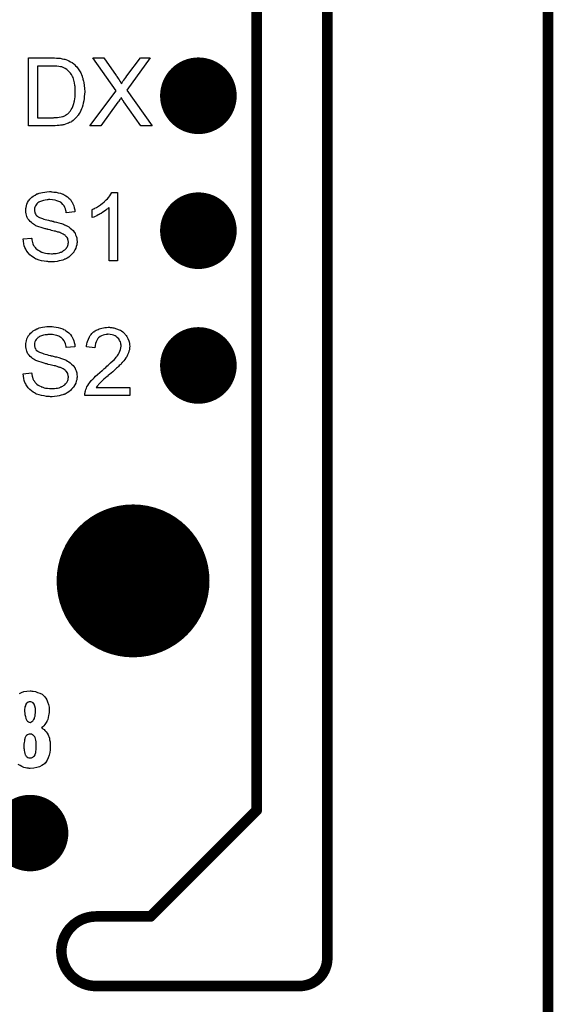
# Model space of a CAD drawing. Extents: x -0.07 to 0.95, y -0.15 to 2.1.
# Tile 15 of 19: x 0.65 to 0.95, y 0.95 to 1.51. Entities that reach past the tile are written whole.
import ezdxf

# ---------------------------------------------------------------- set-up
doc = ezdxf.new("R2010")
doc.units = 0
doc.layers.get('0').update_dxf_attribs({"linetype": 'CONTINUOUS'})
for name, color, linetype in [('gko', 6, 'CONTINUOUS'), ('gto', 2, 'CONTINUOUS'), ('gts', 1, 'CONTINUOUS')]:
    doc.layers.add(name, color=color, linetype=linetype)

# ---------------------------------------------------------------- blocks, each defined once
blk = doc.blocks.new('D40')
at = {"const_width": 0.003}
blk.add_lwpolyline([(-0.0015, 0, 1), (0.0015, 0, 1)], format="xyb", close=True, dxfattribs=at)
blk = doc.blocks.new('D76')
at = {"const_width": 0.0433}
blk.add_lwpolyline([(-0.02165, 0, 1), (0.02165, 0, 1)], format="xyb", close=True, dxfattribs=at)
blk = doc.blocks.new('D83')
at = {"const_width": 0.0217}
blk.add_lwpolyline([(-0.01085, 0, 1), (0.01085, 0, 1)], format="xyb", close=True, dxfattribs=at)
blk = doc.blocks.new('D84')
at = {"const_width": 0.02165}
blk.add_lwpolyline([(-0.010825, 0, 1), (0.010825, 0, 1)], format="xyb", close=True, dxfattribs=at)

msp = doc.modelspace()

# ---------------------------------------------------------------- linework, layer by layer
at = {"layer": 'gko', "color": 6, "const_width": 0.006}
for points in [[(0.825, 0.9764), (0.825, 2.1)], [(0.785, 1.06), (0.785, 2.055)], [(0.95, -0.05), (0.95, 2.01)], [(0.725, 1), (0.785, 1.06)], [(0.6941, 1), (0.6941, 1)], [(0.6941, 1), (0.6941, 1)], [(0.6941, 1), (0.725, 1)], [(0.6941, 0.9606), (0.8093, 0.9606)], [(0.8093, 0.9606), (0.8093, 0.9606)], [(0.8093, 0.9606), (0.8093, 0.9606)]]:
    msp.add_lwpolyline(points, dxfattribs=at)
for points in [[(0.6941, 1, 1), (0.6941, 0.9606)], [(0.8093, 0.9606, 0.416066), (0.825, 0.9764)]]:
    msp.add_lwpolyline(points, format="xyb", dxfattribs=at)
at = {"layer": 'gto', "color": 2}
for points in [[(0.6716, 1.486), (0.6727, 1.486), (0.6738, 1.4859), (0.6749, 1.4857), (0.6758, 1.4855), (0.6759, 1.4855), (0.676, 1.4855), (0.6762, 1.4855), (0.6764, 1.4854), (0.677, 1.4852), (0.6778, 1.4849), (0.6787, 1.4845), (0.6796, 1.484), (0.6806, 1.4835), (0.6815, 1.4827), (0.6815, 1.4827), (0.6816, 1.4826), (0.6817, 1.4825), (0.682, 1.4823), (0.6825, 1.4817), (0.6832, 1.481), (0.6839, 1.48), (0.6847, 1.4789), (0.6854, 1.4776), (0.686, 1.4762), (0.686, 1.4761), (0.6861, 1.476), (0.6862, 1.4758), (0.6862, 1.4755), (0.6864, 1.4751), (0.6865, 1.4746), (0.6866, 1.4741), (0.6868, 1.4735), (0.6869, 1.4729), (0.6871, 1.4722), (0.6873, 1.4706), (0.6875, 1.4689), (0.6876, 1.467), (0.6876, 1.467), (0.6876, 1.4669), (0.6876, 1.4666), (0.6876, 1.4663), (0.6875, 1.4659), (0.6875, 1.4655), (0.6874, 1.4644), (0.6873, 1.4632), (0.6871, 1.4619), (0.6868, 1.4606), (0.6865, 1.4593), (0.6865, 1.4592), (0.6864, 1.4591), (0.6864, 1.4589), (0.6863, 1.4587), (0.6861, 1.4581), (0.6858, 1.4573), (0.6855, 1.4564), (0.685, 1.4555), (0.6845, 1.4546), (0.6839, 1.4537), (0.6838, 1.4536), (0.6836, 1.4533), (0.6833, 1.4529), (0.6828, 1.4524), (0.6823, 1.4519), (0.6817, 1.4513), (0.6811, 1.4507), (0.6804, 1.4502), (0.6803, 1.4502), (0.6801, 1.45), (0.6797, 1.4498), (0.6791, 1.4495), (0.6785, 1.4492), (0.6777, 1.4489), (0.6768, 1.4486), (0.6758, 1.4483), (0.6757, 1.4483), (0.6755, 1.4482), (0.6753, 1.4482), (0.6748, 1.4481), (0.674, 1.448), (0.6731, 1.4479), (0.6721, 1.4478), (0.6709, 1.4477), (0.6696, 1.4477), (0.6558, 1.4477), (0.6558, 1.4861), (0.6706, 1.4861), (0.6716, 1.486)], [(0.7114, 1.4678), (0.7258, 1.4477), (0.7195, 1.4477), (0.7098, 1.4613), (0.7098, 1.4614), (0.7096, 1.4615), (0.7095, 1.4618), (0.7093, 1.462), (0.7088, 1.4628), (0.7083, 1.4637), (0.7082, 1.4636), (0.708, 1.4634), (0.7078, 1.463), (0.7075, 1.4626), (0.7069, 1.4617), (0.7067, 1.4613), (0.7064, 1.461), (0.6967, 1.4477), (0.6906, 1.4477), (0.7054, 1.4675), (0.6923, 1.4861), (0.6984, 1.4861), (0.7054, 1.4762), (0.7054, 1.4761), (0.7055, 1.4761), (0.7056, 1.4759), (0.7058, 1.4757), (0.7061, 1.4751), (0.7066, 1.4745), (0.7071, 1.4737), (0.7076, 1.4729), (0.708, 1.4722), (0.7084, 1.4715), (0.7085, 1.4716), (0.7086, 1.4719), (0.7089, 1.4723), (0.7093, 1.4729), (0.7098, 1.4735), (0.7103, 1.4743), (0.7109, 1.475), (0.7115, 1.4759), (0.7192, 1.4861), (0.7247, 1.4861), (0.7114, 1.4678)], [(0.6698, 1.4815), (0.6609, 1.4815), (0.6609, 1.4522), (0.67, 1.4522), (0.6704, 1.4523), (0.6712, 1.4523), (0.6722, 1.4524), (0.6732, 1.4525), (0.6742, 1.4527), (0.675, 1.4529), (0.6751, 1.4529), (0.6754, 1.453), (0.6758, 1.4532), (0.6763, 1.4534), (0.6768, 1.4537), (0.6774, 1.454), (0.678, 1.4544), (0.6785, 1.4549), (0.6786, 1.455), (0.6788, 1.4552), (0.6791, 1.4556), (0.6795, 1.4562), (0.68, 1.4569), (0.6805, 1.4577), (0.6809, 1.4587), (0.6813, 1.4597), (0.6813, 1.4598), (0.6813, 1.4599), (0.6814, 1.46), (0.6815, 1.4603), (0.6815, 1.4605), (0.6816, 1.4609), (0.6817, 1.4613), (0.6818, 1.4618), (0.682, 1.4629), (0.6822, 1.4641), (0.6823, 1.4656), (0.6823, 1.4671), (0.6823, 1.4672), (0.6823, 1.4674), (0.6823, 1.4677), (0.6823, 1.4681), (0.6823, 1.4686), (0.6822, 1.4692), (0.6822, 1.4699), (0.6821, 1.4705), (0.6818, 1.472), (0.6815, 1.4736), (0.681, 1.475), (0.6807, 1.4757), (0.6803, 1.4764), (0.6803, 1.4764), (0.6802, 1.4765), (0.6801, 1.4767), (0.68, 1.4769), (0.6796, 1.4775), (0.679, 1.4781), (0.6783, 1.4789), (0.6775, 1.4796), (0.6765, 1.4802), (0.6755, 1.4807), (0.6754, 1.4807), (0.6751, 1.4808), (0.6746, 1.481), (0.6739, 1.4811), (0.673, 1.4812), (0.6719, 1.4814), (0.6712, 1.4815), (0.6705, 1.4815), (0.6698, 1.4815)], [(0.6688, 1.4103), (0.6692, 1.4103), (0.6702, 1.4102), (0.6714, 1.4101), (0.6726, 1.4098), (0.674, 1.4095), (0.6752, 1.409), (0.6752, 1.409), (0.6753, 1.409), (0.6755, 1.4089), (0.6757, 1.4087), (0.6763, 1.4085), (0.677, 1.408), (0.6778, 1.4074), (0.6787, 1.4067), (0.6795, 1.4059), (0.6802, 1.4049), (0.6802, 1.4049), (0.6802, 1.4048), (0.6803, 1.4046), (0.6805, 1.4045), (0.6807, 1.4039), (0.6811, 1.4032), (0.6815, 1.4023), (0.6817, 1.4012), (0.682, 1.4001), (0.6821, 1.3989), (0.6772, 1.3985), (0.6772, 1.3986), (0.6772, 1.3987), (0.6772, 1.3989), (0.6771, 1.3991), (0.677, 1.3997), (0.6767, 1.4006), (0.6764, 1.4015), (0.6759, 1.4024), (0.6753, 1.4032), (0.6745, 1.404), (0.6744, 1.404), (0.6741, 1.4042), (0.6736, 1.4046), (0.6729, 1.4049), (0.6719, 1.4052), (0.6708, 1.4056), (0.6694, 1.4058), (0.6679, 1.4059), (0.6671, 1.4059), (0.6667, 1.4058), (0.6663, 1.4057), (0.6653, 1.4056), (0.6642, 1.4054), (0.6631, 1.4051), (0.662, 1.4047), (0.6616, 1.4044), (0.6611, 1.4041), (0.661, 1.4041), (0.6608, 1.4039), (0.6605, 1.4035), (0.6601, 1.403), (0.6598, 1.4024), (0.6594, 1.4017), (0.6592, 1.401), (0.6591, 1.4001), (0.6591, 1.4), (0.6591, 1.3997), (0.6591, 1.3994), (0.6593, 1.3989), (0.6594, 1.3984), (0.6597, 1.3978), (0.66, 1.3973), (0.6605, 1.3967), (0.6606, 1.3966), (0.6609, 1.3965), (0.6611, 1.3963), (0.6613, 1.3962), (0.6616, 1.396), (0.662, 1.3958), (0.6625, 1.3956), (0.6631, 1.3954), (0.6637, 1.3952), (0.6644, 1.3949), (0.6652, 1.3947), (0.6661, 1.3944), (0.6671, 1.3942), (0.6682, 1.3939), (0.6682, 1.3939), (0.6685, 1.3939), (0.6688, 1.3938), (0.6692, 1.3937), (0.6697, 1.3936), (0.6703, 1.3934), (0.6709, 1.3933), (0.6716, 1.3931), (0.673, 1.3927), (0.6744, 1.3923), (0.6751, 1.3921), (0.6757, 1.3919), (0.6762, 1.3917), (0.6767, 1.3915), (0.6767, 1.3915), (0.6768, 1.3914), (0.677, 1.3913), (0.6772, 1.3912), (0.6778, 1.3909), (0.6786, 1.3904), (0.6794, 1.3898), (0.6802, 1.3891), (0.681, 1.3884), (0.6817, 1.3875), (0.6817, 1.3874), (0.682, 1.3872), (0.6822, 1.3867), (0.6825, 1.386), (0.6828, 1.3852), (0.6831, 1.3843), (0.6832, 1.3832), (0.6833, 1.3821), (0.6833, 1.382), (0.6833, 1.382), (0.6833, 1.3818), (0.6833, 1.3816), (0.6832, 1.381), (0.6831, 1.3802), (0.6828, 1.3793), (0.6826, 1.3784), (0.6821, 1.3774), (0.6815, 1.3763), (0.6815, 1.3763), (0.6815, 1.3762), (0.6812, 1.3759), (0.6808, 1.3754), (0.6802, 1.3748), (0.6795, 1.3742), (0.6786, 1.3734), (0.6776, 1.3728), (0.6765, 1.3722), (0.6764, 1.3722), (0.6763, 1.3721), (0.6761, 1.3721), (0.6759, 1.3719), (0.6756, 1.3718), (0.6752, 1.3717), (0.6743, 1.3714), (0.6732, 1.3712), (0.672, 1.3709), (0.6706, 1.3707), (0.6691, 1.3707), (0.6682, 1.3707), (0.6677, 1.3707), (0.6672, 1.3707), (0.6667, 1.3708), (0.666, 1.3708), (0.6646, 1.3711), (0.6632, 1.3713), (0.6618, 1.3717), (0.6604, 1.3722), (0.6603, 1.3722), (0.6602, 1.3722), (0.66, 1.3723), (0.6598, 1.3724), (0.6591, 1.3728), (0.6584, 1.3733), (0.6575, 1.3739), (0.6565, 1.3747), (0.6556, 1.3757), (0.6548, 1.3767), (0.6548, 1.3768), (0.6547, 1.3769), (0.6546, 1.3771), (0.6545, 1.3773), (0.6544, 1.3775), (0.6542, 1.3779), (0.6538, 1.3787), (0.6534, 1.3798), (0.6531, 1.3809), (0.6529, 1.3823), (0.6528, 1.3837), (0.6575, 1.3841), (0.6575, 1.384), (0.6575, 1.384), (0.6576, 1.3838), (0.6576, 1.3836), (0.6577, 1.3831), (0.6579, 1.3824), (0.6581, 1.3817), (0.6583, 1.3808), (0.6587, 1.38), (0.6591, 1.3793), (0.6591, 1.3793), (0.6593, 1.379), (0.6596, 1.3787), (0.66, 1.3783), (0.6606, 1.3778), (0.6612, 1.3773), (0.662, 1.3768), (0.6629, 1.3763), (0.663, 1.3763), (0.663, 1.3763), (0.6632, 1.3762), (0.6634, 1.3762), (0.6639, 1.376), (0.6646, 1.3758), (0.6655, 1.3756), (0.6665, 1.3754), (0.6676, 1.3753), (0.6689, 1.3752), (0.6694, 1.3752), (0.6699, 1.3753), (0.6706, 1.3753), (0.6714, 1.3754), (0.6722, 1.3756), (0.6731, 1.3758), (0.674, 1.3761), (0.6741, 1.3761), (0.6744, 1.3762), (0.6747, 1.3764), (0.6752, 1.3767), (0.6757, 1.3771), (0.6763, 1.3774), (0.6768, 1.3779), (0.6773, 1.3784), (0.6773, 1.3785), (0.6775, 1.3787), (0.6776, 1.379), (0.6778, 1.3794), (0.6781, 1.3799), (0.6782, 1.3804), (0.6783, 1.381), (0.6784, 1.3817), (0.6784, 1.3818), (0.6784, 1.382), (0.6783, 1.3824), (0.6783, 1.3828), (0.6781, 1.3833), (0.678, 1.3838), (0.6777, 1.3844), (0.6773, 1.3849), (0.6772, 1.3849), (0.6771, 1.3851), (0.6768, 1.3853), (0.6765, 1.3857), (0.676, 1.386), (0.6754, 1.3864), (0.6747, 1.3868), (0.6739, 1.3871), (0.6738, 1.3872), (0.6735, 1.3872), (0.6731, 1.3874), (0.6728, 1.3874), (0.6724, 1.3875), (0.672, 1.3877), (0.6715, 1.3878), (0.671, 1.388), (0.6703, 1.3881), (0.6696, 1.3883), (0.6689, 1.3885), (0.668, 1.3888), (0.667, 1.389), (0.667, 1.389), (0.6668, 1.389), (0.6665, 1.3891), (0.6662, 1.3892), (0.6657, 1.3893), (0.6652, 1.3894), (0.6641, 1.3898), (0.6629, 1.3901), (0.6616, 1.3905), (0.6605, 1.3909), (0.66, 1.3911), (0.6596, 1.3914), (0.6595, 1.3914), (0.6595, 1.3914), (0.6591, 1.3916), (0.6586, 1.3919), (0.6581, 1.3924), (0.6574, 1.3929), (0.6568, 1.3935), (0.6561, 1.3942), (0.6555, 1.395), (0.6555, 1.3951), (0.6553, 1.3954), (0.6551, 1.3958), (0.6549, 1.3964), (0.6546, 1.3971), (0.6544, 1.3979), (0.6543, 1.3988), (0.6542, 1.3997), (0.6542, 1.3998), (0.6542, 1.3999), (0.6542, 1.4), (0.6542, 1.4002), (0.6543, 1.4008), (0.6544, 1.4015), (0.6546, 1.4024), (0.6549, 1.4033), (0.6553, 1.4042), (0.6558, 1.4052), (0.6558, 1.4052), (0.6559, 1.4053), (0.6561, 1.4056), (0.6565, 1.4061), (0.657, 1.4066), (0.6577, 1.4072), (0.6585, 1.4079), (0.6595, 1.4085), (0.6606, 1.4091), (0.6607, 1.4091), (0.6608, 1.4091), (0.661, 1.4092), (0.6612, 1.4093), (0.6615, 1.4094), (0.6619, 1.4095), (0.6627, 1.4097), (0.6637, 1.41), (0.665, 1.4102), (0.6662, 1.4103), (0.6677, 1.4104), (0.6684, 1.4104), (0.6688, 1.4103)], [(0.7061, 1.3713), (0.7014, 1.3713), (0.7014, 1.4014), (0.7013, 1.4013), (0.701, 1.4011), (0.7007, 1.4007), (0.7002, 1.4004), (0.6995, 1.3999), (0.6988, 1.3993), (0.6979, 1.3987), (0.6969, 1.3981), (0.6968, 1.3981), (0.6968, 1.398), (0.6964, 1.3978), (0.6959, 1.3975), (0.6952, 1.3972), (0.6944, 1.3968), (0.6936, 1.3964), (0.6928, 1.396), (0.6919, 1.3957), (0.6919, 1.4002), (0.692, 1.4002), (0.6921, 1.4004), (0.6923, 1.4004), (0.6926, 1.4006), (0.6929, 1.4007), (0.6933, 1.401), (0.6943, 1.4015), (0.6954, 1.4021), (0.6965, 1.4029), (0.6977, 1.4038), (0.6988, 1.4047), (0.6989, 1.4048), (0.6989, 1.4049), (0.6991, 1.405), (0.6993, 1.4052), (0.6998, 1.4057), (0.7005, 1.4064), (0.7012, 1.4072), (0.7019, 1.4081), (0.7025, 1.409), (0.703, 1.4099), (0.7061, 1.4099), (0.7061, 1.3713)], [(0.6688, 1.334), (0.6692, 1.334), (0.6702, 1.3339), (0.6714, 1.3337), (0.6726, 1.3335), (0.674, 1.3331), (0.6752, 1.3327), (0.6752, 1.3327), (0.6753, 1.3326), (0.6755, 1.3325), (0.6757, 1.3324), (0.6763, 1.3321), (0.677, 1.3316), (0.6778, 1.3311), (0.6787, 1.3304), (0.6795, 1.3295), (0.6802, 1.3286), (0.6802, 1.3285), (0.6802, 1.3285), (0.6803, 1.3283), (0.6805, 1.3281), (0.6807, 1.3276), (0.6811, 1.3269), (0.6815, 1.326), (0.6817, 1.3249), (0.682, 1.3238), (0.6821, 1.3226), (0.6772, 1.3222), (0.6772, 1.3223), (0.6772, 1.3224), (0.6772, 1.3225), (0.6771, 1.3228), (0.677, 1.3234), (0.6767, 1.3242), (0.6764, 1.3251), (0.6759, 1.326), (0.6753, 1.3269), (0.6745, 1.3276), (0.6744, 1.3277), (0.6741, 1.3279), (0.6736, 1.3282), (0.6729, 1.3286), (0.6719, 1.3289), (0.6708, 1.3292), (0.6694, 1.3295), (0.6679, 1.3295), (0.6671, 1.3295), (0.6667, 1.3295), (0.6663, 1.3294), (0.6653, 1.3293), (0.6642, 1.3291), (0.6631, 1.3288), (0.662, 1.3284), (0.6616, 1.3281), (0.6611, 1.3278), (0.661, 1.3277), (0.6608, 1.3275), (0.6605, 1.3271), (0.6601, 1.3267), (0.6598, 1.3261), (0.6594, 1.3254), (0.6592, 1.3246), (0.6591, 1.3237), (0.6591, 1.3236), (0.6591, 1.3234), (0.6591, 1.323), (0.6593, 1.3226), (0.6594, 1.322), (0.6597, 1.3215), (0.66, 1.3209), (0.6605, 1.3204), (0.6606, 1.3203), (0.6609, 1.3201), (0.6611, 1.32), (0.6613, 1.3199), (0.6616, 1.3197), (0.662, 1.3195), (0.6625, 1.3193), (0.6631, 1.3191), (0.6637, 1.3189), (0.6644, 1.3186), (0.6652, 1.3184), (0.6661, 1.3181), (0.6671, 1.3179), (0.6682, 1.3176), (0.6682, 1.3176), (0.6685, 1.3175), (0.6688, 1.3175), (0.6692, 1.3174), (0.6697, 1.3173), (0.6703, 1.3171), (0.6709, 1.3169), (0.6716, 1.3168), (0.673, 1.3164), (0.6744, 1.316), (0.6751, 1.3158), (0.6757, 1.3155), (0.6762, 1.3154), (0.6767, 1.3151), (0.6767, 1.3151), (0.6768, 1.3151), (0.677, 1.315), (0.6772, 1.3149), (0.6778, 1.3145), (0.6786, 1.3141), (0.6794, 1.3135), (0.6802, 1.3128), (0.681, 1.312), (0.6817, 1.3112), (0.6817, 1.3111), (0.682, 1.3108), (0.6822, 1.3103), (0.6825, 1.3097), (0.6828, 1.3089), (0.6831, 1.3079), (0.6832, 1.3069), (0.6833, 1.3058), (0.6833, 1.3057), (0.6833, 1.3057), (0.6833, 1.3055), (0.6833, 1.3053), (0.6832, 1.3047), (0.6831, 1.3039), (0.6828, 1.303), (0.6826, 1.302), (0.6821, 1.301), (0.6815, 1.3), (0.6815, 1.2999), (0.6815, 1.2999), (0.6812, 1.2996), (0.6808, 1.2991), (0.6802, 1.2985), (0.6795, 1.2978), (0.6786, 1.2971), (0.6776, 1.2964), (0.6765, 1.2958), (0.6764, 1.2958), (0.6763, 1.2958), (0.6761, 1.2957), (0.6759, 1.2956), (0.6756, 1.2955), (0.6752, 1.2953), (0.6743, 1.2951), (0.6732, 1.2948), (0.672, 1.2946), (0.6706, 1.2944), (0.6691, 1.2943), (0.6682, 1.2943), (0.6677, 1.2944), (0.6672, 1.2944), (0.6667, 1.2944), (0.666, 1.2945), (0.6646, 1.2947), (0.6632, 1.2949), (0.6618, 1.2953), (0.6604, 1.2958), (0.6603, 1.2958), (0.6602, 1.2959), (0.66, 1.296), (0.6598, 1.2961), (0.6591, 1.2964), (0.6584, 1.2969), (0.6575, 1.2976), (0.6565, 1.2984), (0.6556, 1.2993), (0.6548, 1.3004), (0.6548, 1.3004), (0.6547, 1.3005), (0.6546, 1.3007), (0.6545, 1.3009), (0.6544, 1.3012), (0.6542, 1.3015), (0.6538, 1.3024), (0.6534, 1.3034), (0.6531, 1.3046), (0.6529, 1.3059), (0.6528, 1.3073), (0.6575, 1.3078), (0.6575, 1.3077), (0.6575, 1.3077), (0.6576, 1.3075), (0.6576, 1.3073), (0.6577, 1.3068), (0.6579, 1.306), (0.6581, 1.3053), (0.6583, 1.3045), (0.6587, 1.3037), (0.6591, 1.303), (0.6591, 1.3029), (0.6593, 1.3027), (0.6596, 1.3023), (0.66, 1.3019), (0.6606, 1.3014), (0.6612, 1.3009), (0.662, 1.3004), (0.6629, 1.3), (0.663, 1.3), (0.663, 1.2999), (0.6632, 1.2999), (0.6634, 1.2998), (0.6639, 1.2997), (0.6646, 1.2994), (0.6655, 1.2992), (0.6665, 1.2991), (0.6676, 1.2989), (0.6689, 1.2989), (0.6694, 1.2989), (0.6699, 1.2989), (0.6706, 1.299), (0.6714, 1.2991), (0.6722, 1.2992), (0.6731, 1.2994), (0.674, 1.2997), (0.6741, 1.2998), (0.6744, 1.2999), (0.6747, 1.3001), (0.6752, 1.3003), (0.6757, 1.3007), (0.6763, 1.3011), (0.6768, 1.3015), (0.6773, 1.3021), (0.6773, 1.3022), (0.6775, 1.3024), (0.6776, 1.3027), (0.6778, 1.3031), (0.6781, 1.3035), (0.6782, 1.3041), (0.6783, 1.3047), (0.6784, 1.3054), (0.6784, 1.3054), (0.6784, 1.3057), (0.6783, 1.306), (0.6783, 1.3065), (0.6781, 1.3069), (0.678, 1.3075), (0.6777, 1.308), (0.6773, 1.3085), (0.6772, 1.3086), (0.6771, 1.3088), (0.6768, 1.309), (0.6765, 1.3093), (0.676, 1.3097), (0.6754, 1.31), (0.6747, 1.3104), (0.6739, 1.3108), (0.6738, 1.3108), (0.6735, 1.3109), (0.6731, 1.311), (0.6728, 1.3111), (0.6724, 1.3112), (0.672, 1.3114), (0.6715, 1.3115), (0.671, 1.3117), (0.6703, 1.3118), (0.6696, 1.312), (0.6689, 1.3122), (0.668, 1.3124), (0.667, 1.3126), (0.667, 1.3126), (0.6668, 1.3127), (0.6665, 1.3128), (0.6662, 1.3129), (0.6657, 1.313), (0.6652, 1.3131), (0.6641, 1.3134), (0.6629, 1.3138), (0.6616, 1.3142), (0.6605, 1.3146), (0.66, 1.3148), (0.6596, 1.315), (0.6595, 1.315), (0.6595, 1.3151), (0.6591, 1.3153), (0.6586, 1.3156), (0.6581, 1.316), (0.6574, 1.3165), (0.6568, 1.3171), (0.6561, 1.3179), (0.6555, 1.3186), (0.6555, 1.3188), (0.6553, 1.319), (0.6551, 1.3195), (0.6549, 1.32), (0.6546, 1.3208), (0.6544, 1.3216), (0.6543, 1.3225), (0.6542, 1.3234), (0.6542, 1.3235), (0.6542, 1.3235), (0.6542, 1.3237), (0.6542, 1.3239), (0.6543, 1.3245), (0.6544, 1.3252), (0.6546, 1.326), (0.6549, 1.327), (0.6553, 1.3279), (0.6558, 1.3289), (0.6558, 1.3289), (0.6559, 1.329), (0.6561, 1.3293), (0.6565, 1.3297), (0.657, 1.3303), (0.6577, 1.3309), (0.6585, 1.3316), (0.6595, 1.3322), (0.6606, 1.3327), (0.6607, 1.3327), (0.6608, 1.3328), (0.661, 1.3329), (0.6612, 1.333), (0.6615, 1.3331), (0.6619, 1.3332), (0.6627, 1.3334), (0.6637, 1.3336), (0.665, 1.3339), (0.6662, 1.334), (0.6677, 1.3341), (0.6684, 1.3341), (0.6688, 1.334)], [(0.702, 1.3335), (0.7024, 1.3335), (0.703, 1.3334), (0.7036, 1.3333), (0.7042, 1.3332), (0.7057, 1.3328), (0.7071, 1.3322), (0.7078, 1.3319), (0.7085, 1.3315), (0.7092, 1.331), (0.7098, 1.3305), (0.7099, 1.3304), (0.71, 1.3304), (0.7101, 1.3301), (0.7103, 1.3299), (0.7106, 1.3296), (0.7109, 1.3292), (0.7111, 1.3289), (0.7115, 1.3284), (0.712, 1.3273), (0.7126, 1.326), (0.7128, 1.3253), (0.7129, 1.3245), (0.713, 1.3237), (0.7131, 1.3229), (0.7131, 1.3228), (0.7131, 1.3225), (0.713, 1.3221), (0.713, 1.3215), (0.7129, 1.3208), (0.7126, 1.32), (0.7124, 1.3192), (0.7121, 1.3184), (0.712, 1.3183), (0.7119, 1.318), (0.7117, 1.3175), (0.7114, 1.3169), (0.7109, 1.3163), (0.7104, 1.3154), (0.7097, 1.3146), (0.7089, 1.3136), (0.7088, 1.3135), (0.7085, 1.3132), (0.7083, 1.3129), (0.708, 1.3126), (0.7077, 1.3123), (0.7072, 1.3119), (0.7068, 1.3114), (0.7062, 1.3109), (0.7057, 1.3104), (0.705, 1.3098), (0.7043, 1.3092), (0.7035, 1.3084), (0.7026, 1.3077), (0.7017, 1.3069), (0.7017, 1.3069), (0.7015, 1.3068), (0.7013, 1.3066), (0.701, 1.3064), (0.7007, 1.306), (0.7003, 1.3057), (0.6994, 1.305), (0.6985, 1.3042), (0.6976, 1.3033), (0.6968, 1.3026), (0.6965, 1.3023), (0.6962, 1.302), (0.6962, 1.302), (0.696, 1.3018), (0.6958, 1.3016), (0.6955, 1.3013), (0.6952, 1.3009), (0.6949, 1.3005), (0.6942, 1.2996), (0.7131, 1.2996), (0.7131, 1.295), (0.6877, 1.295), (0.6877, 1.2951), (0.6877, 1.2953), (0.6877, 1.2956), (0.6877, 1.2961), (0.6878, 1.2966), (0.6879, 1.2971), (0.688, 1.2977), (0.6882, 1.2983), (0.6882, 1.2983), (0.6883, 1.2984), (0.6884, 1.2987), (0.6886, 1.2992), (0.6889, 1.2999), (0.6894, 1.3007), (0.6899, 1.3015), (0.6906, 1.3024), (0.6913, 1.3034), (0.6913, 1.3034), (0.6914, 1.3035), (0.6917, 1.3038), (0.6922, 1.3043), (0.6929, 1.305), (0.6938, 1.3059), (0.6948, 1.3069), (0.6961, 1.308), (0.6975, 1.3092), (0.6975, 1.3092), (0.6978, 1.3094), (0.6981, 1.3097), (0.6985, 1.31), (0.699, 1.3104), (0.6996, 1.3109), (0.7002, 1.3115), (0.7009, 1.3121), (0.7023, 1.3134), (0.7037, 1.3148), (0.7044, 1.3154), (0.705, 1.3161), (0.7055, 1.3167), (0.706, 1.3173), (0.706, 1.3174), (0.7061, 1.3174), (0.7062, 1.3176), (0.7063, 1.3178), (0.7067, 1.3184), (0.7071, 1.3191), (0.7075, 1.32), (0.7079, 1.321), (0.7081, 1.322), (0.7083, 1.323), (0.7083, 1.3231), (0.7083, 1.3231), (0.7082, 1.3235), (0.7081, 1.324), (0.708, 1.3246), (0.7078, 1.3254), (0.7074, 1.3262), (0.7069, 1.327), (0.7062, 1.3277), (0.7061, 1.3279), (0.7058, 1.3281), (0.7054, 1.3284), (0.7048, 1.3287), (0.704, 1.3291), (0.7032, 1.3294), (0.7021, 1.3296), (0.7009, 1.3297), (0.7006, 1.3297), (0.7004, 1.3296), (0.6997, 1.3296), (0.6989, 1.3294), (0.6981, 1.3292), (0.6972, 1.3288), (0.6963, 1.3283), (0.6954, 1.3276), (0.6953, 1.3275), (0.6951, 1.3272), (0.6948, 1.3268), (0.6944, 1.3261), (0.6941, 1.3254), (0.6937, 1.3244), (0.6935, 1.3232), (0.6934, 1.322), (0.6886, 1.3225), (0.6886, 1.3225), (0.6886, 1.3227), (0.6886, 1.323), (0.6887, 1.3234), (0.6888, 1.3238), (0.6889, 1.3243), (0.6891, 1.3249), (0.6892, 1.3255), (0.6897, 1.3269), (0.6903, 1.3282), (0.6907, 1.3289), (0.6912, 1.3295), (0.6917, 1.3301), (0.6923, 1.3307), (0.6923, 1.3307), (0.6924, 1.3308), (0.6926, 1.331), (0.6929, 1.3311), (0.6932, 1.3314), (0.6936, 1.3316), (0.6941, 1.3319), (0.6946, 1.3321), (0.6952, 1.3324), (0.6959, 1.3327), (0.6966, 1.3329), (0.6974, 1.3331), (0.6982, 1.3333), (0.6991, 1.3335), (0.7, 1.3335), (0.701, 1.3336), (0.7016, 1.3336), (0.702, 1.3335)], [(0.6576, 1.1276), (0.6585, 1.1275), (0.6597, 1.1273), (0.6609, 1.1269), (0.6622, 1.1264), (0.6635, 1.1258), (0.6646, 1.1248), (0.6647, 1.1246), (0.6651, 1.1243), (0.6656, 1.1236), (0.6661, 1.1227), (0.6666, 1.1215), (0.6671, 1.1201), (0.6674, 1.1185), (0.6675, 1.1167), (0.6675, 1.1165), (0.6675, 1.1161), (0.6674, 1.1154), (0.6673, 1.1146), (0.6672, 1.1137), (0.667, 1.1127), (0.6667, 1.1116), (0.6663, 1.1107), (0.6662, 1.1106), (0.6661, 1.1103), (0.6658, 1.1098), (0.6655, 1.1093), (0.6651, 1.1087), (0.6645, 1.108), (0.6639, 1.1074), (0.6631, 1.1068), (0.6632, 1.1068), (0.6636, 1.1066), (0.664, 1.1063), (0.6646, 1.1058), (0.6651, 1.1053), (0.6658, 1.1046), (0.6664, 1.1038), (0.6669, 1.1028), (0.667, 1.1028), (0.6671, 1.1023), (0.6673, 1.1018), (0.6676, 1.101), (0.6677, 1.1), (0.668, 1.0989), (0.6681, 1.0977), (0.6681, 1.0963), (0.6681, 1.0963), (0.6681, 1.0961), (0.6681, 1.0958), (0.6681, 1.0953), (0.6681, 1.0948), (0.668, 1.0943), (0.6678, 1.0929), (0.6675, 1.0914), (0.667, 1.0898), (0.6663, 1.0884), (0.6654, 1.087), (0.6652, 1.0869), (0.6649, 1.0865), (0.6642, 1.086), (0.6633, 1.0854), (0.6621, 1.0848), (0.6606, 1.0843), (0.6588, 1.0839), (0.6567, 1.0838), (0.6562, 1.0838), (0.6557, 1.0839), (0.6549, 1.0839), (0.6541, 1.0842), (0.6531, 1.0844), (0.6521, 1.0849), (0.651, 1.0854), (0.6499, 1.0861)], [(0.6507, 1.1263), (0.6519, 1.1268), (0.6532, 1.1273), (0.6549, 1.1276), (0.6567, 1.1277), (0.6572, 1.1277), (0.6576, 1.1276)], [(0.6567, 1.1216), (0.6565, 1.1216), (0.6562, 1.1215), (0.6558, 1.1214), (0.6555, 1.1213), (0.6551, 1.121), (0.6547, 1.1207), (0.6543, 1.1202), (0.6543, 1.1201), (0.6542, 1.1199), (0.6541, 1.1196), (0.654, 1.1193), (0.6538, 1.1187), (0.6537, 1.1181), (0.6536, 1.1173), (0.6536, 1.1165), (0.6536, 1.1164), (0.6536, 1.1163), (0.6536, 1.1159), (0.6537, 1.1155), (0.6537, 1.1144), (0.654, 1.1133), (0.6543, 1.112), (0.6549, 1.1109), (0.6552, 1.1105), (0.6557, 1.1102), (0.6562, 1.11), (0.6567, 1.1099), (0.6569, 1.1099), (0.6572, 1.11), (0.6576, 1.1103), (0.6582, 1.1108), (0.6585, 1.1111), (0.6588, 1.1115), (0.6591, 1.1121), (0.6592, 1.1127), (0.6595, 1.1134), (0.6596, 1.1143), (0.6597, 1.1153), (0.6597, 1.1165), (0.6597, 1.1166), (0.6597, 1.1169), (0.6597, 1.1173), (0.6597, 1.1178), (0.6594, 1.119), (0.6592, 1.1197), (0.659, 1.1202), (0.659, 1.1203), (0.6588, 1.1204), (0.6584, 1.1209), (0.6577, 1.1213), (0.6572, 1.1215), (0.6567, 1.1216)], [(0.6567, 1.1033), (0.6564, 1.1033), (0.6561, 1.1032), (0.6556, 1.103), (0.6552, 1.1028), (0.6547, 1.1024), (0.6542, 1.102), (0.6539, 1.1013), (0.6539, 1.1013), (0.6538, 1.101), (0.6537, 1.1006), (0.6536, 1.1), (0.6535, 1.0993), (0.6533, 1.0984), (0.6532, 1.0975), (0.6532, 1.0963), (0.6532, 1.0963), (0.6532, 1.0958), (0.6532, 1.0953), (0.6533, 1.0947), (0.6534, 1.0939), (0.6535, 1.0932), (0.6537, 1.0923), (0.6539, 1.0916), (0.6539, 1.0915), (0.6541, 1.0913), (0.6542, 1.091), (0.6546, 1.0907), (0.6549, 1.0903), (0.6554, 1.09), (0.656, 1.0898), (0.6567, 1.0898), (0.6571, 1.0898), (0.6574, 1.0898), (0.6578, 1.09), (0.6583, 1.0902), (0.6587, 1.0905), (0.6592, 1.091), (0.6595, 1.0916), (0.6595, 1.0917), (0.6596, 1.0919), (0.6597, 1.0923), (0.6599, 1.0929), (0.66, 1.0936), (0.6601, 1.0944), (0.6602, 1.0953), (0.6602, 1.0963), (0.6602, 1.0965), (0.6602, 1.0968), (0.6602, 1.0974), (0.6601, 1.0982), (0.6601, 1.0989), (0.6599, 1.0998), (0.6597, 1.1006), (0.6595, 1.1013), (0.6595, 1.1014), (0.6593, 1.1017), (0.6592, 1.1019), (0.6589, 1.1023), (0.6585, 1.1027), (0.658, 1.1029), (0.6574, 1.1032), (0.6567, 1.1033)]]:
    msp.add_lwpolyline(points, dxfattribs=at)

# ---------------------------------------------------------------- block references
at = {"layer": 'gko'}
for p in [(0.785, 1.06), (0.785, 1.06), (0.6941, 1), (0.6941, 1), (0.6941, 1), (0.6941, 1), (0.725, 1), (0.725, 1), (0.825, 0.9764), (0.825, 0.9764), (0.6941, 0.9606), (0.6941, 0.9606), (0.8093, 0.9606), (0.8093, 0.9606), (0.8093, 0.9606), (0.8093, 0.9606)]:
    msp.add_blockref('D40', p, dxfattribs=at)
at = {"layer": 'gts'}
for name, p in [('D83', (0.752, 1.4647)), ('D83', (0.752, 1.3883)), ('D83', (0.752, 1.312)), ('D76', (0.715, 1.19)), ('D84', (0.6567, 1.0472))]:
    msp.add_blockref(name, p, dxfattribs=at)

doc.saveas('drawing.dxf')
